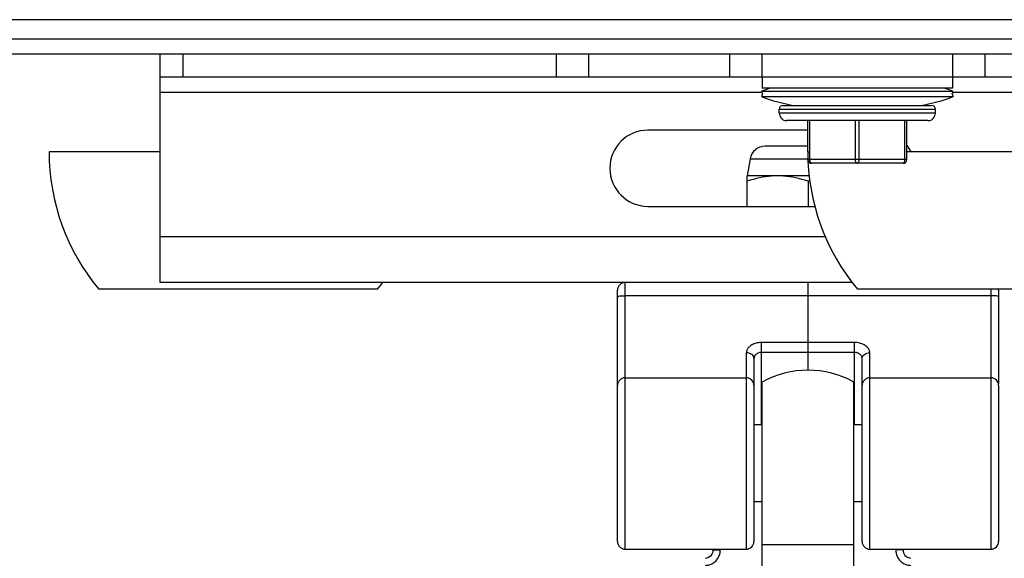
# Model space of a CAD drawing. Extents: x 0 to 420, y 0 to 297.
# Tile 59 of 75: x 309 to 335, y 181 to 195. Entities that reach past the tile are written whole.
import ezdxf

# ---------------------------------------------------------------- set-up
doc = ezdxf.new("R2010")
doc.units = 0
doc.header["$LTSCALE"] = 23.1
doc.layers.get('0').update_dxf_attribs({"linetype": 'CONTINUOUS'})
doc.layers.add('02___PRT_ALL_AXES', color=7, linetype='CONTINUOUS')
doc.layers.add('03___PRT_ALL_CURVES', color=7, linetype='CONTINUOUS')

msp = doc.modelspace()

# ---------------------------------------------------------------- linework, layer by layer
at = {"color": 7, "linetype": 'CONTINUOUS'}
for p, q in [((387.124, 194.834), (193.124, 194.834)), ((190.124, 194.334), (390.124, 194.334)), ((190.684, 193.934), (389.564, 193.934)), ((313.124, 187.934), (313.124, 193.934)), ((313.724, 193.934), (313.724, 193.334)), ((323.52, 193.334), (323.52, 193.934)), ((324.368, 193.334), (324.368, 193.934)), ((328.065, 193.934), (328.065, 193.334)), ((328.914, 193.934), (328.914, 193.334)), ((333.92, 193.334), (333.92, 193.934)), ((334.768, 193.334), (334.768, 193.934)), ((313.124, 193.334), (384.084, 193.334)), ((328.918, 193.334), (328.918, 193.034)), ((333.918, 193.334), (333.918, 193.034)), ((333.918, 193.034), (328.918, 193.034)), ((313.124, 192.934), (328.899, 192.934)), ((333.935, 192.95), (328.899, 192.95)), ((328.925, 192.884), (328.899, 192.95)), ((328.925, 192.884), (328.899, 192.817)), ((328.899, 192.817), (333.935, 192.817)), ((333.909, 192.884), (333.935, 192.95)), ((333.909, 192.884), (333.935, 192.817)), ((333.935, 192.934), (366.314, 192.934)), ((329.367, 192.484), (333.467, 192.484)), ((329.367, 192.384), (329.367, 192.484)), ((329.467, 192.584), (333.367, 192.584)), ((333.467, 192.384), (333.467, 192.484)), ((333.467, 192.384), (329.367, 192.384)), ((333.267, 192.184), (329.567, 192.184)), ((330.117, 191.364), (330.117, 192.184)), ((330.167, 191.364), (330.167, 192.184)), ((331.367, 191.164), (331.367, 192.184)), ((331.467, 191.164), (331.467, 192.184)), ((332.667, 191.164), (332.667, 192.184)), ((332.717, 191.164), (332.717, 192.184)), ((330.117, 191.934), (325.924, 191.934)), ((330.117, 191.514), (328.998, 191.514)), ((313.124, 191.364), (310.212, 191.364)), ((328.604, 191.183), (328.524, 190.734)), ((328.604, 191.183), (330.12, 191.183)), ((330.117, 191.364), (330.167, 191.364)), ((340.037, 191.364), (332.717, 191.364)), ((330.121, 191.153), (330.121, 191.16)), ((330.171, 191.164), (330.156, 191.163)), ((332.717, 191.164), (330.171, 191.164)), ((332.617, 191.064), (330.221, 191.064)), ((330.154, 190.734), (328.524, 190.734)), ((328.524, 189.934), (328.524, 190.734)), ((330.171, 190.606), (330.124, 190.591)), ((330.124, 190.591), (330.124, 189.934)), ((325.924, 189.934), (330.304, 189.934)), ((330.58, 189.134), (313.124, 189.134)), ((331.285, 187.934), (313.124, 187.934)), ((325.324, 180.934), (325.324, 187.934)), ((318.832, 187.764), (311.512, 187.764)), ((325.124, 185.243), (325.124, 187.734)), ((334.924, 187.589), (325.324, 187.589)), ((338.737, 187.764), (331.417, 187.764)), ((334.924, 187.764), (334.924, 180.934)), ((335.124, 187.734), (335.124, 185.272)), ((331.344, 186.361), (328.904, 186.361)), ((328.904, 184.204), (328.904, 186.361)), ((331.344, 184.204), (331.344, 186.361)), ((328.504, 186.09), (328.504, 180.934)), ((331.344, 186.102), (328.904, 186.102)), ((331.744, 180.934), (331.744, 186.09)), ((328.704, 185.943), (328.704, 181.134)), ((331.544, 185.25), (331.544, 185.943)), ((325.124, 181.134), (325.124, 185.234)), ((325.324, 185.434), (328.504, 185.434)), ((331.544, 181.134), (331.544, 185.234)), ((331.744, 185.434), (334.924, 185.434)), ((335.124, 185.234), (335.124, 181.134)), ((328.704, 184.204), (328.924, 184.204)), ((331.324, 184.204), (331.544, 184.204)), ((328.704, 182.184), (328.924, 182.184)), ((331.324, 182.184), (331.544, 182.184)), ((325.324, 180.934), (328.504, 180.934)), ((327.624, 180.905), (327.624, 180.934)), ((327.824, 180.921), (327.824, 180.934)), ((331.744, 180.934), (334.924, 180.934)), ((332.424, 180.934), (332.424, 180.921)), ((332.624, 180.934), (332.624, 180.905))]:
    msp.add_line(p, q, dxfattribs=at)
for points in [[(330.171, 191.164), (330.169, 191.211), (330.168, 191.26), (330.167, 191.311), (330.167, 191.364)], [(330.156, 191.163), (330.144, 191.162), (330.134, 191.162), (330.127, 191.161), (330.122, 191.161), (330.121, 191.16)], [(330.221, 191.064), (330.213, 191.065), (330.205, 191.069), (330.198, 191.075), (330.191, 191.083), (330.185, 191.093), (330.18, 191.105), (330.176, 191.119), (330.173, 191.133), (330.171, 191.148), (330.171, 191.164)], [(331.417, 191.064), (331.409, 191.065), (331.402, 191.069), (331.394, 191.075), (331.388, 191.083), (331.382, 191.093), (331.376, 191.105), (331.372, 191.119), (331.369, 191.133), (331.368, 191.148), (331.367, 191.164)], [(331.417, 191.064), (331.425, 191.065), (331.432, 191.069), (331.44, 191.075), (331.446, 191.083), (331.452, 191.093), (331.457, 191.105), (331.462, 191.119), (331.465, 191.133), (331.466, 191.148), (331.467, 191.164)], [(332.617, 191.064), (332.625, 191.065), (332.632, 191.069), (332.64, 191.075), (332.646, 191.083), (332.652, 191.093), (332.657, 191.105), (332.662, 191.119), (332.665, 191.133), (332.666, 191.148), (332.667, 191.164)], [(329.324, 190.734), (329.246, 190.732), (329.168, 190.728), (329.089, 190.721), (329.01, 190.71), (328.932, 190.697), (328.852, 190.682), (328.772, 190.663), (328.691, 190.642), (328.609, 190.618), (328.524, 190.591)], [(330.124, 190.591), (330.04, 190.618), (329.958, 190.642), (329.876, 190.663), (329.797, 190.682), (329.717, 190.697), (329.639, 190.71), (329.56, 190.721), (329.481, 190.728), (329.403, 190.732), (329.324, 190.734)], [(325.124, 187.561), (325.128, 187.567), (325.14, 187.572), (325.158, 187.577), (325.183, 187.581), (325.213, 187.584), (325.248, 187.587), (325.285, 187.588), (325.324, 187.589)], [(335.124, 187.561), (335.121, 187.567), (335.109, 187.572), (335.091, 187.577), (335.066, 187.581), (335.036, 187.584), (335.001, 187.587), (334.963, 187.588), (334.924, 187.589)], [(328.904, 186.361), (328.877, 186.361), (328.849, 186.359), (328.82, 186.355), (328.791, 186.349), (328.761, 186.342), (328.732, 186.333), (328.704, 186.322), (328.676, 186.31), (328.651, 186.296), (328.627, 186.281), (328.606, 186.266), (328.587, 186.25), (328.57, 186.234), (328.556, 186.219), (328.545, 186.204), (328.535, 186.189), (328.527, 186.175), (328.52, 186.161), (328.515, 186.148), (328.511, 186.135), (328.508, 186.123), (328.506, 186.112), (328.505, 186.101), (328.504, 186.09)], [(331.744, 186.09), (331.744, 186.102), (331.743, 186.114), (331.74, 186.127), (331.737, 186.14), (331.732, 186.154), (331.725, 186.169), (331.717, 186.184), (331.707, 186.2), (331.695, 186.216), (331.68, 186.233), (331.663, 186.25), (331.643, 186.266), (331.619, 186.283), (331.593, 186.299), (331.565, 186.313), (331.535, 186.326), (331.503, 186.337), (331.471, 186.346), (331.438, 186.353), (331.406, 186.358), (331.375, 186.361), (331.344, 186.361)], [(328.704, 185.943), (328.701, 185.972), (328.689, 185.999), (328.671, 186.025), (328.646, 186.047), (328.616, 186.065), (328.581, 186.079), (328.543, 186.087), (328.504, 186.09)], [(328.904, 186.102), (328.891, 186.101), (328.877, 186.1), (328.862, 186.097), (328.848, 186.094), (328.833, 186.09), (328.818, 186.084), (328.804, 186.077), (328.79, 186.07), (328.778, 186.062), (328.766, 186.053), (328.755, 186.043), (328.746, 186.034), (328.737, 186.025), (328.73, 186.016), (328.725, 186.007), (328.72, 185.998), (328.716, 185.99), (328.712, 185.982), (328.71, 185.975), (328.708, 185.968), (328.706, 185.961), (328.705, 185.955), (328.705, 185.949), (328.704, 185.943)], [(331.544, 185.943), (331.544, 185.949), (331.544, 185.956), (331.542, 185.963), (331.541, 185.971), (331.538, 185.978), (331.535, 185.987), (331.531, 185.995), (331.526, 186.004), (331.52, 186.014), (331.512, 186.024), (331.504, 186.034), (331.494, 186.044), (331.482, 186.054), (331.469, 186.063), (331.455, 186.072), (331.44, 186.08), (331.424, 186.087), (331.408, 186.092), (331.391, 186.097), (331.375, 186.099), (331.359, 186.101), (331.344, 186.102)], [(331.544, 185.943), (331.548, 185.972), (331.56, 185.999), (331.578, 186.025), (331.603, 186.047), (331.633, 186.065), (331.668, 186.079), (331.705, 186.087), (331.744, 186.09)], [(327.424, 180.511), (327.444, 180.511), (327.465, 180.513), (327.486, 180.516), (327.508, 180.52), (327.53, 180.525), (327.554, 180.533), (327.578, 180.542), (327.602, 180.553), (327.627, 180.567), (327.652, 180.584), (327.677, 180.603), (327.702, 180.625), (327.725, 180.651), (327.748, 180.679), (327.769, 180.712), (327.787, 180.747), (327.802, 180.786), (327.814, 180.828), (327.821, 180.873), (327.824, 180.921)], [(327.624, 180.905), (327.622, 180.87), (327.614, 180.837), (327.601, 180.806), (327.584, 180.778), (327.562, 180.753), (327.538, 180.733), (327.511, 180.716), (327.482, 180.704), (327.451, 180.697), (327.424, 180.695)], [(327.624, 180.905), (327.628, 180.908), (327.64, 180.911), (327.658, 180.914), (327.683, 180.916), (327.713, 180.918), (327.748, 180.919), (327.785, 180.92), (327.824, 180.921)], [(332.624, 180.905), (332.621, 180.908), (332.609, 180.911), (332.591, 180.914), (332.566, 180.916), (332.536, 180.918), (332.501, 180.919), (332.463, 180.92), (332.424, 180.921)], [(332.424, 180.921), (332.427, 180.873), (332.435, 180.828), (332.447, 180.786), (332.462, 180.747), (332.48, 180.712), (332.501, 180.679), (332.524, 180.651), (332.547, 180.625), (332.572, 180.603), (332.597, 180.584), (332.622, 180.567), (332.647, 180.553), (332.671, 180.542), (332.695, 180.533), (332.719, 180.525), (332.741, 180.52), (332.763, 180.516), (332.784, 180.513), (332.805, 180.511), (332.824, 180.511)], [(332.824, 180.695), (332.795, 180.698), (332.765, 180.705), (332.736, 180.717), (332.709, 180.734), (332.684, 180.755), (332.664, 180.781), (332.647, 180.809), (332.634, 180.84), (332.627, 180.873), (332.624, 180.905)]]:
    msp.add_lwpolyline(points, dxfattribs=at)
for centre, radius, start, end in [((330.417, 189.026), 4.208, 107.7312, 111.147), ((332.417, 189.026), 4.208, 68.853, 72.2688), ((330.417, 196.742), 4.208, 248.853, 261.1612), ((332.417, 196.742), 4.208, 278.8388, 291.147), ((329.467, 192.484), 0.1, 90, 180), ((333.367, 192.484), 0.1, 0, 90), ((329.567, 192.384), 0.2, 180, 270), ((333.267, 192.384), 0.2, 270, 360), ((325.924, 190.934), 1, 90, 270), ((328.998, 191.114), 0.4, 90, 170), ((331.924, 190.934), 1, 25.504, 37.4379), ((315.847, 191.364), 5.635, 180, 219.7104), ((335.752, 191.364), 5.635, 180, 219.7104), ((330.221, 191.164), 0.1, 186.2074, 270), ((332.617, 191.164), 0.1, 270, 360), ((314.497, 191.364), 5.635, 320.2896, 322.4811), ((325.324, 187.734), 0.2, 90, 180), ((334.924, 187.734), 0.2, 0, 8.6498), ((325.324, 185.234), 0.2, 90, 180), ((328.504, 185.234), 0.2, 0, 90), ((331.744, 185.234), 0.2, 90, 180), ((334.924, 185.234), 0.2, 0, 90), ((325.324, 181.134), 0.2, 180, 270), ((328.504, 181.134), 0.2, 270, 360), ((331.744, 181.134), 0.2, 180, 270), ((334.924, 181.134), 0.2, 270, 360)]:
    msp.add_arc(centre, radius, start, end, dxfattribs=at)
at = {"layer": '02___PRT_ALL_AXES', "color": 7, "linetype": 'CONTINUOUS'}
for p, q in [((328.924, 179.109), (328.924, 185.32)), ((331.324, 178.959), (331.324, 185.32)), ((331.324, 181.048), (328.924, 181.048))]:
    msp.add_line(p, q, dxfattribs=at)
msp.add_arc((330.124, 183.184), 2.45, 60.6728, 119.3272, dxfattribs=at)
at = {"layer": '03___PRT_ALL_CURVES', "color": 40, "linetype": 'CONTINUOUS'}
msp.add_line((330.124, 185.634), (330.124, 187.934), dxfattribs=at)

doc.saveas('drawing.dxf')
